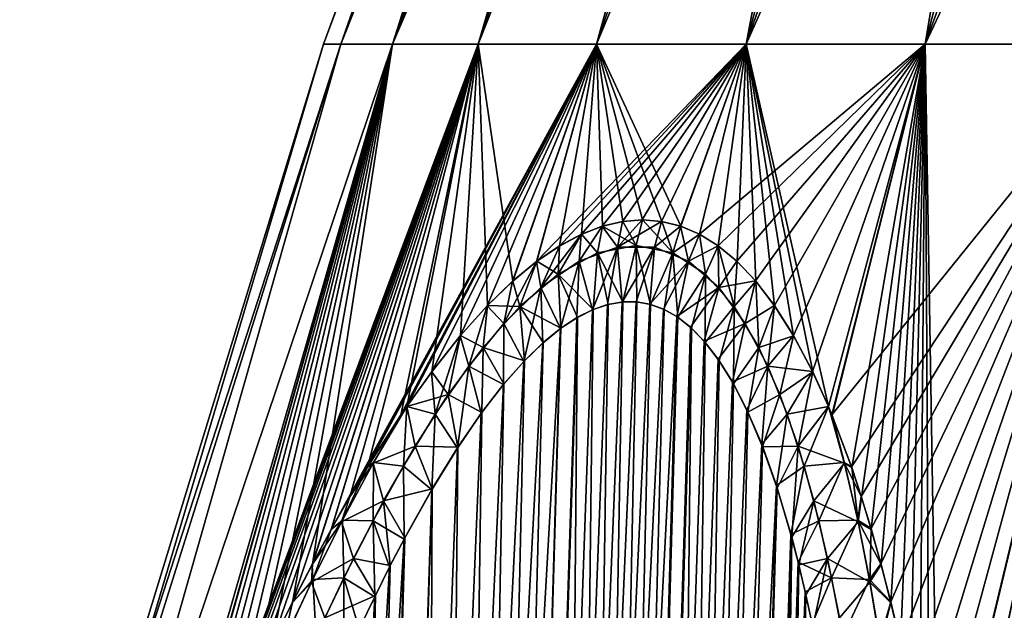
# Model space of a CAD drawing. Header units: metres. Extents: x -109 to 109, y -108 to 40.
# Tile 161 of 230: x 55.92 to 62.54, y -70.26 to -66.28. Entities that reach past the tile are written whole.
import ezdxf

# ---------------------------------------------------------------- set-up
doc = ezdxf.new("R2010")
doc.units = ezdxf.units.M
doc.layers.add('solid_K_24_42_17_000C74_XXXX', color=7, linetype='CONTINUOUS')

msp = doc.modelspace()

# ---------------------------------------------------------------- linework, layer by layer
at = {"layer": 'solid_K_24_42_17_000C74_XXXX'}
for points in [[(57.965958, -66.448959), (60.373718, -59.914131), (60.408245, -59.914131, -1.054707)], [(58.082493, -66.448959, -2.075155), (57.965958, -66.448959), (60.408245, -59.914131, -1.054707)], [(58.082493, -66.448959, 2.075155), (60.373718, -59.914131), (57.965958, -66.448959)], [(58.082493, -66.448959, -2.075155), (60.511681, -59.914131, -2.104898), (60.683578, -59.914131, -3.146076)], [(58.430645, -66.448959, -4.124213), (58.082493, -66.448959, -2.075155), (60.683578, -59.914131, -3.146076)], [(58.082493, -66.448959, -2.075155), (60.408245, -59.914131, -1.054707), (60.511681, -59.914131, -2.104898)], [(58.082493, -66.448959, 2.075155), (60.408245, -59.914131, 1.054707), (60.373718, -59.914131)], [(58.082493, -66.448959, 2.075155), (60.511681, -59.914131, 2.104898), (60.408245, -59.914131, 1.054707)], [(58.082493, -66.448959, 2.075155), (58.430645, -66.448959, 4.124213), (60.511681, -59.914131, 2.104898)], [(58.430645, -66.448959, -4.124213), (60.923206, -59.914131, -4.173782), (61.229534, -59.914131, -5.183615)], [(59.006023, -66.448959, -6.121407), (58.430645, -66.448959, -4.124213), (61.229534, -59.914131, -5.183615)], [(58.430645, -66.448959, -4.124213), (60.683578, -59.914131, -3.146076), (60.923206, -59.914131, -4.173782)], [(58.430645, -66.448959, 4.124213), (60.683578, -59.914131, 3.146076), (60.511681, -59.914131, 2.104898)], [(58.430645, -66.448959, 4.124213), (60.923206, -59.914131, 4.173782), (60.683578, -59.914131, 3.146076)], [(58.430645, -66.448959, 4.124213), (59.006023, -66.448959, 6.121407), (60.923206, -59.914131, 4.173782)], [(59.006023, -66.448959, -6.121407), (61.229534, -59.914131, -5.183615), (61.601254, -59.914131, -6.171251)], [(59.801403, -66.448959, -8.04162), (59.006023, -66.448959, -6.121407), (61.601254, -59.914131, -6.171251)], [(59.006023, -66.448959, 6.121407), (61.229534, -59.914131, 5.183615), (60.923206, -59.914131, 4.173782)], [(59.006023, -66.448959, 6.121407), (61.601254, -59.914131, 6.171251), (61.229534, -59.914131, 5.183615)], [(59.006023, -66.448959, 6.121407), (59.801403, -66.448959, 8.04162), (61.601254, -59.914131, 6.171251)], [(59.801403, -66.448959, -8.04162), (62.03677, -59.914131, -7.132461), (62.534222, -59.914131, -8.063128)], [(60.806778, -66.448959, -9.860705), (59.801403, -66.448959, -8.04162), (62.534222, -59.914131, -8.063128)], [(59.801403, -66.448959, -8.04162), (61.601254, -59.914131, -6.171251), (62.03677, -59.914131, -7.132461)], [(59.801403, -66.448959, 8.04162), (62.03677, -59.914131, 7.132461), (61.601254, -59.914131, 6.171251)], [(59.801403, -66.448959, 8.04162), (60.806778, -66.448959, 9.860705), (62.03677, -59.914131, 7.132461)], [(60.806778, -66.448959, -9.860705), (63.091476, -59.914131, -8.959269), (63.70615, -59.914131, -9.817044)], [(62.009502, -66.448959, -11.555787), (60.806778, -66.448959, -9.860705), (63.70615, -59.914131, -9.817044)], [(60.806778, -66.448959, -9.860705), (62.534222, -59.914131, -8.063128), (63.091476, -59.914131, -8.959269)], [(60.806778, -66.448959, 9.860705), (62.534222, -59.914131, 8.063128), (62.03677, -59.914131, 7.132461)], [(60.806778, -66.448959, 9.860705), (63.091476, -59.914131, 8.959269), (62.534222, -59.914131, 8.063128)], [(60.806778, -66.448959, 9.860705), (62.009502, -66.448959, 11.555787), (63.091476, -59.914131, 8.959269)], [(62.009502, -66.448959, -11.555787), (64.375603, -59.914131, -10.632781), (65.096977, -59.914131, -11.402987)], [(63.394451, -66.448959, -13.105548), (62.009502, -66.448959, -11.555787), (65.096977, -59.914131, -11.402987)], [(62.009502, -66.448959, -11.555787), (63.70615, -59.914131, -9.817044), (64.375603, -59.914131, -10.632781)], [(62.009502, -66.448959, 11.555787), (63.70615, -59.914131, 9.817043), (63.091476, -59.914131, 8.959269)], [(62.009502, -66.448959, 11.555787), (64.375603, -59.914131, 10.63278), (63.70615, -59.914131, 9.817043)], [(62.009502, -66.448959, 11.555787), (63.394451, -66.448959, 13.105548), (64.375603, -59.914131, 10.63278)], [(55.924019, -73.114449), (57.965958, -66.448959), (58.082493, -66.448959, -2.075155)], [(55.990025, -73.114449, 1.646793), (57.965958, -66.448959), (55.924019, -73.114449)], [(55.990025, -73.114449, -1.646804), (55.924019, -73.114449), (58.082493, -66.448959, -2.075155)], [(55.990025, -73.114449, 1.646793), (58.082493, -66.448959, 2.075155), (57.965958, -66.448959)], [(55.990025, -73.114449, -1.646804), (58.082493, -66.448959, -2.075155), (56.187626, -73.114449, -3.283042)], [(55.990025, -73.114449, 1.646793), (56.187622, -73.114449, 3.283021), (58.082493, -66.448959, 2.075155)], [(56.187622, -73.114449, 3.283021), (58.430645, -66.448959, 4.124213), (58.082493, -66.448959, 2.075155)], [(56.187622, -73.114449, 3.283021), (56.516689, -73.110054, 4.897783), (58.430645, -66.448959, 4.124213)], [(56.187626, -73.114449, -3.283042), (58.082493, -66.448959, -2.075155), (58.430645, -66.448959, -4.124213)], [(56.187626, -73.114449, -3.283042), (58.430645, -66.448959, -4.124213), (56.516701, -73.110039, -4.897819)], [(56.516689, -73.110054, 4.897783), (56.666771, -72.709572, 5.039483), (58.430645, -66.448959, 4.124213)], [(56.516701, -73.110039, -4.897819), (58.430645, -66.448959, -4.124213), (59.006023, -66.448959, -6.121407)], [(56.666645, -72.709908, -5.039378), (56.516701, -73.110039, -4.897819), (59.006023, -66.448959, -6.121407)], [(56.681713, -72.670471, -5.053819), (56.666645, -72.709908, -5.039378), (59.006023, -66.448959, -6.121407)], [(56.666771, -72.709572, 5.039483), (56.681862, -72.670067, 5.053951), (58.430645, -66.448959, 4.124213)], [(56.841686, -72.259903, -5.209162), (56.681713, -72.670471, -5.053819), (59.006023, -66.448959, -6.121407)], [(56.681862, -72.670067, 5.053951), (56.842018, -72.259071, 5.209487), (58.430645, -66.448959, 4.124213)], [(57.00806, -71.848579, -5.374452), (56.841686, -72.259903, -5.209162), (59.006023, -66.448959, -6.121407)], [(56.842018, -72.259071, 5.209487), (57.00856, -71.847389, 5.374977), (58.430645, -66.448959, 4.124213)], [(57.168591, -71.467766, -5.538603), (57.00806, -71.848579, -5.374452), (59.006023, -66.448959, -6.121407)], [(57.00856, -71.847389, 5.374977), (57.169277, -71.466194, 5.539351), (58.430645, -66.448959, 4.124213)], [(57.323734, -71.113853, -5.700696), (57.168591, -71.467766, -5.538603), (59.006023, -66.448959, -6.121407)], [(57.169277, -71.466194, 5.539351), (57.324623, -71.111877, 5.701662), (58.430645, -66.448959, 4.124213)], [(57.473167, -70.787209, -5.861162), (57.323734, -71.113853, -5.700696), (59.006023, -66.448959, -6.121407)], [(57.324623, -71.111877, 5.701662), (57.474281, -70.784798, 5.86234), (58.430645, -66.448959, 4.124213)], [(57.617306, -70.484543, -6.019067), (57.473167, -70.787209, -5.861162), (59.006023, -66.448959, -6.121407)], [(57.474281, -70.784798, 5.86234), (57.618668, -70.481697, 6.020535), (58.430645, -66.448959, 4.124213)], [(57.755894, -70.206039, -6.174729), (57.617306, -70.484543, -6.019067), (59.006023, -66.448959, -6.121407)], [(57.618668, -70.481697, 6.020535), (57.757549, -70.202774, 6.176596), (58.430645, -66.448959, 4.124213)], [(57.889366, -69.948921, -6.327638), (57.755894, -70.206039, -6.174729), (59.006023, -66.448959, -6.121407)], [(57.757549, -70.202774, 6.176596), (57.891266, -69.945351, 6.329847), (58.430645, -66.448959, 4.124213)], [(58.017601, -69.712852, -6.477889), (57.889366, -69.948921, -6.327638), (59.006023, -66.448959, -6.121407)], [(57.891266, -69.945351, 6.329847), (59.006023, -66.448959, 6.121407), (58.430645, -66.448959, 4.124213)], [(57.891266, -69.945351, 6.329847), (58.019657, -69.709175, 6.480347), (59.006023, -66.448959, 6.121407)], [(58.017601, -69.712852, -6.477889), (59.006023, -66.448959, -6.121407), (59.801403, -66.448959, -8.04162)], [(58.140957, -69.495827, -6.625354), (58.017601, -69.712852, -6.477889), (59.801403, -66.448959, -8.04162)], [(58.019657, -69.709175, 6.480347), (58.143105, -69.492165, 6.627972), (59.006023, -66.448959, 6.121407)], [(58.259598, -69.296562, -6.769926), (58.140957, -69.495827, -6.625354), (59.801403, -66.448959, -8.04162)], [(58.143105, -69.492165, 6.627972), (58.261753, -69.293015, 6.772564), (59.006023, -66.448959, 6.121407)], [(58.483559, -68.946724, -7.050751), (58.259598, -69.296562, -6.769926), (59.801403, -66.448959, -8.04162)], [(58.261753, -69.293015, 6.772564), (58.485626, -68.943642, 7.053375), (59.006023, -66.448959, 6.121407)], [(58.525906, -68.884621, -7.105107), (58.483559, -68.946724, -7.050751), (59.801403, -66.448959, -8.04162)], [(58.485626, -68.943642, 7.053375), (58.525925, -68.88459, 7.105136), (59.006023, -66.448959, 6.121407)], [(58.691399, -68.653961, -7.320964), (58.525906, -68.884621, -7.105107), (59.801403, -66.448959, -8.04162)], [(58.525925, -68.88459, 7.105136), (58.693325, -68.651443, 7.323545), (59.006023, -66.448959, 6.121407)], [(58.885109, -68.410118, -7.581627), (58.691399, -68.653961, -7.320964), (59.801403, -66.448959, -8.04162)], [(58.693325, -68.651443, 7.323545), (58.886856, -68.408005, 7.583977), (59.006023, -66.448959, 6.121407)], [(59.066414, -68.208534, -7.833729), (58.885109, -68.410118, -7.581627), (59.801403, -66.448959, -8.04162)], [(58.886856, -68.408005, 7.583977), (59.068123, -68.206703, 7.836102), (59.006023, -66.448959, 6.121407)], [(59.238647, -68.042122, 8.080894), (59.801403, -66.448959, 8.04162), (59.006023, -66.448959, 6.121407)], [(59.068123, -68.206703, 7.836102), (59.238647, -68.042122, 8.080894), (59.006023, -66.448959, 6.121407)], [(59.237118, -68.043365, -8.07857), (59.066414, -68.208534, -7.833729), (59.801403, -66.448959, -8.04162)], [(59.398445, -67.910706, -8.317242), (59.237118, -68.043365, -8.07857), (59.801403, -66.448959, -8.04162)], [(59.238647, -68.042122, 8.080894), (59.400063, -67.909401, 8.319601), (59.801403, -66.448959, 8.04162)], [(59.398445, -67.910706, -8.317242), (59.801403, -66.448959, -8.04162), (60.806778, -66.448959, -9.860705)], [(59.551975, -67.806503, -8.551108), (59.398445, -67.910706, -8.317242), (60.806778, -66.448959, -9.860705)], [(59.400063, -67.909401, 8.319601), (59.553413, -67.805527, 8.553253), (59.801403, -66.448959, 8.04162)], [(59.698715, -67.728058, -8.781064), (59.551975, -67.806503, -8.551108), (60.806778, -66.448959, -9.860705)], [(59.553413, -67.805527, 8.553253), (59.700096, -67.727608, 8.783394), (59.801403, -66.448959, 8.04162)], [(59.839722, -67.673645, -9.008571), (59.698715, -67.728058, -8.781064), (60.806778, -66.448959, -9.860705)], [(59.700096, -67.727608, 8.783394), (59.841175, -67.673203, 9.010957), (59.801403, -66.448959, 8.04162)], [(60.367794, -67.673393, 9.923106), (60.806778, -66.448959, 9.860705), (59.801403, -66.448959, 8.04162)], [(60.239964, -67.641403, 9.691884), (60.367794, -67.673393, 9.923106), (59.801403, -66.448959, 8.04162)], [(60.110126, -67.630768, 9.463729), (60.239964, -67.641403, 9.691884), (59.801403, -66.448959, 8.04162)], [(59.977528, -67.641159, 9.237231), (60.110126, -67.630768, 9.463729), (59.801403, -66.448959, 8.04162)], [(59.841175, -67.673203, 9.010957), (59.977528, -67.641159, 9.237231), (59.801403, -66.448959, 8.04162)], [(59.976116, -67.641533, -9.234947), (59.839722, -67.673645, -9.008571), (60.806778, -66.448959, -9.860705)], [(60.108837, -67.630669, -9.461436), (59.976116, -67.641533, -9.234947), (60.806778, -66.448959, -9.860705)], [(60.238659, -67.641106, -9.689509), (60.108837, -67.630669, -9.461436), (60.806778, -66.448959, -9.860705)], [(60.366451, -67.673134, -9.920764), (60.238659, -67.641106, -9.689509), (60.806778, -66.448959, -9.860705)], [(60.493038, -67.727234, -10.156638), (60.366451, -67.673134, -9.920764), (60.806778, -66.448959, -9.860705)], [(60.367794, -67.673393, 9.923106), (60.494247, -67.727982, 10.158998), (60.806778, -66.448959, 9.860705)], [(60.493038, -67.727234, -10.156638), (60.806778, -66.448959, -9.860705), (62.009502, -66.448959, -11.555787)], [(60.618855, -67.805161, -10.398543), (60.493038, -67.727234, -10.156638), (62.009502, -66.448959, -11.555787)], [(60.494247, -67.727982, 10.158998), (60.620159, -67.806282, 10.401196), (60.806778, -66.448959, 9.860705)], [(60.744541, -67.909119, -10.648268), (60.618855, -67.805161, -10.398543), (62.009502, -66.448959, -11.555787)], [(60.620159, -67.806282, 10.401196), (60.745949, -67.910233, 10.650997), (60.806778, -66.448959, 9.860705)], [(60.870598, -68.041489, -10.907301), (60.744541, -67.909119, -10.648268), (62.009502, -66.448959, -11.555787)], [(60.745949, -67.910233, 10.650997), (60.871956, -68.042984, 10.910088), (60.806778, -66.448959, 9.860705)], [(61.359707, -68.88456, 12.013386), (62.009502, -66.448959, 11.555787), (60.806778, -66.448959, 9.860705)], [(61.255199, -68.65332, 11.76142), (61.359707, -68.88456, 12.013386), (60.806778, -66.448959, 9.860705)], [(61.126373, -68.40947, 11.463381), (61.255199, -68.65332, 11.76142), (60.806778, -66.448959, 9.860705)], [(60.998631, -68.208076, 11.180308), (61.126373, -68.40947, 11.463381), (60.806778, -66.448959, 9.860705)], [(60.871956, -68.042984, 10.910088), (60.998631, -68.208076, 11.180308), (60.806778, -66.448959, 9.860705)], [(60.997326, -68.205963, -11.177339), (60.870598, -68.041489, -10.907301), (62.009502, -66.448959, -11.555787)], [(61.124939, -68.407257, -11.460275), (60.997326, -68.205963, -11.177339), (62.009502, -66.448959, -11.555787)], [(61.253822, -68.650345, -11.758092), (61.124939, -68.407257, -11.460275), (62.009502, -66.448959, -11.555787)], [(61.359825, -68.884781, -12.013647), (61.253822, -68.650345, -11.758092), (62.009502, -66.448959, -11.555787)], [(61.359707, -68.88456, 12.013386), (61.38533, -68.9459, 12.076503), (62.009502, -66.448959, 11.555787)], [(61.383873, -68.942444, -12.072943), (61.359825, -68.884781, -12.013647), (62.009502, -66.448959, -11.555787)], [(61.383873, -68.942444, -12.072943), (62.009502, -66.448959, -11.555787), (63.394451, -66.448959, -13.105548)], [(61.515106, -69.291458, -12.407077), (61.383873, -68.942444, -12.072943), (63.394451, -66.448959, -13.105548)], [(61.38533, -68.9459, 12.076503), (61.516541, -69.295601, 12.410821), (62.009502, -66.448959, 11.555787)], [(61.581017, -69.490265, -12.582), (61.515106, -69.291458, -12.407077), (63.394451, -66.448959, -13.105548)], [(61.516541, -69.295601, 12.410821), (61.582397, -69.49485, 12.585828), (62.009502, -66.448959, 11.555787)], [(61.647053, -69.706932, -12.762484), (61.581017, -69.490265, -12.582), (63.394451, -66.448959, -13.105548)], [(61.582397, -69.49485, 12.585828), (61.648457, -69.711807, 12.76641), (62.009502, -66.448959, 11.555787)], [(61.71307, -69.942665, -12.948607), (61.647053, -69.706932, -12.762484), (63.394451, -66.448959, -13.105548)], [(61.648457, -69.711807, 12.76641), (61.714508, -69.947823, 12.952635), (62.009502, -66.448959, 11.555787)], [(61.778816, -70.199402, -13.140635), (61.71307, -69.942665, -12.948607), (63.394451, -66.448959, -13.105548)], [(61.714508, -69.947823, 12.952635), (61.780231, -70.204979, 13.144756), (62.009502, -66.448959, 11.555787)], [(61.844418, -70.477486, -13.33849), (61.778816, -70.199402, -13.140635), (63.394451, -66.448959, -13.105548)], [(61.780231, -70.204979, 13.144756), (61.845783, -70.483574, 13.342704), (62.009502, -66.448959, 11.555787)], [(61.909161, -70.779747, -13.542258), (61.844418, -70.477486, -13.33849), (63.394451, -66.448959, -13.105548)], [(61.845783, -70.483574, 13.342704), (61.910492, -70.786354, 13.546579), (62.009502, -66.448959, 11.555787)], [(61.973457, -71.105988, -13.75188), (61.909161, -70.779747, -13.542258), (63.394451, -66.448959, -13.105548)], [(61.910492, -70.786354, 13.546579), (61.974766, -71.113121, 13.756316), (62.009502, -66.448959, 11.555787)], [(62.036324, -71.459541, -13.967299), (61.973457, -71.105988, -13.75188), (63.394451, -66.448959, -13.105548)], [(61.974766, -71.113121, 13.756316), (62.037601, -71.467148, 13.971808), (62.009502, -66.448959, 11.555787)], [(62.099533, -71.848061, 14.19299), (63.394451, -66.448959, 13.105548), (62.009502, -66.448959, 11.555787)], [(62.037601, -71.467148, 13.971808), (62.099533, -71.848061, 14.19299), (62.009502, -66.448959, 11.555787)], [(62.098289, -71.840042, -14.188449), (62.036324, -71.459541, -13.967299), (63.394451, -66.448959, -13.105548)], [(62.158333, -72.251091, -14.415257), (62.098289, -71.840042, -14.188449), (63.394451, -66.448959, -13.105548)], [(62.099533, -71.848061, 14.19299), (62.159523, -72.259468, 14.419793), (63.394451, -66.448959, 13.105548)], [(62.158333, -72.251091, -14.415257), (63.394451, -66.448959, -13.105548), (64.944214, -66.448959, -14.490499)], [(62.213547, -72.666008, -14.633927), (62.158333, -72.251091, -14.415257), (64.944214, -66.448959, -14.490499)], [(62.159523, -72.259468, 14.419793), (62.214104, -72.670258, 14.636132), (63.394451, -66.448959, 13.105548)], [(62.21909, -72.709915, -14.656498), (62.213547, -72.666008, -14.633927), (64.944214, -66.448959, -14.490499)], [(62.214104, -72.670258, 14.636132), (62.219067, -72.709602, 14.656353), (63.394451, -66.448959, 13.105548)], [(62.219067, -72.709602, 14.656353), (62.266727, -73.110054, 14.857155), (63.394451, -66.448959, 13.105548)], [(62.266762, -73.110641, -14.85741), (62.21909, -72.709915, -14.656498), (64.944214, -66.448959, -14.490499)], [(62.266727, -73.110054, 14.857155), (64.944214, -66.448959, 14.490499), (63.394451, -66.448959, 13.105548)], [(62.266727, -73.110054, 14.857155), (63.757851, -73.114449, 16.155762), (64.944214, -66.448959, 14.490499)], [(63.757992, -73.114449, -16.15587), (62.266762, -73.110641, -14.85741), (64.944214, -66.448959, -14.490499)], [(59.941994, -67.815125, -9.272186), (59.839722, -67.673645, -9.008571), (59.976116, -67.641533, -9.234947)], [(60.068371, -67.802956, 9.48684), (59.977528, -67.641159, 9.237231), (59.841175, -67.673203, 9.010957)], [(59.941994, -67.815125, -9.272186), (59.976116, -67.641533, -9.234947), (60.108837, -67.630669, -9.461436)], [(59.941994, -67.815125, -9.272186), (60.108837, -67.630669, -9.461436), (60.238659, -67.641106, -9.689509)], [(60.191151, -67.815041, -9.703723), (59.941994, -67.815125, -9.272186), (60.238659, -67.641106, -9.689509)], [(60.068371, -67.802956, 9.48684), (60.110126, -67.630768, 9.463729), (59.977528, -67.641159, 9.237231)], [(60.068371, -67.802956, 9.48684), (60.313671, -67.852966, 9.92913), (60.110126, -67.630768, 9.463729)], [(60.313671, -67.852966, 9.92913), (60.239964, -67.641403, 9.691884), (60.110126, -67.630768, 9.463729)], [(60.191151, -67.815041, -9.703723), (60.238659, -67.641106, -9.689509), (60.366451, -67.673134, -9.920764)], [(60.313671, -67.852966, 9.92913), (60.367794, -67.673393, 9.923106), (60.239964, -67.641403, 9.691884)], [(59.683933, -67.909462, -8.858004), (59.698715, -67.728058, -8.781064), (59.839722, -67.673645, -9.008571)], [(59.941994, -67.815125, -9.272186), (59.683933, -67.909462, -8.858004), (59.839722, -67.673645, -9.008571)], [(59.808041, -67.853027, 9.053361), (59.841175, -67.673203, 9.010957), (59.700096, -67.727608, 8.783394)], [(59.808041, -67.853027, 9.053361), (60.068371, -67.802956, 9.48684), (59.841175, -67.673203, 9.010957)], [(60.420841, -67.909508, -10.134377), (60.191151, -67.815041, -9.703723), (60.366451, -67.673134, -9.920764)], [(60.313671, -67.852966, 9.92913), (60.494247, -67.727982, 10.158998), (60.367794, -67.673393, 9.923106)], [(60.420841, -67.909508, -10.134377), (60.366451, -67.673134, -9.920764), (60.493038, -67.727234, -10.156638)], [(59.427418, -68.085983, -8.474726), (59.551975, -67.806503, -8.551108), (59.698715, -67.728058, -8.781064)], [(59.683933, -67.909462, -8.858004), (59.427418, -68.085983, -8.474726), (59.698715, -67.728058, -8.781064)], [(59.544315, -67.995895, 8.646108), (59.700096, -67.727608, 8.783394), (59.553413, -67.805527, 8.553253)], [(59.544315, -67.995895, 8.646108), (59.808041, -67.853027, 9.053361), (59.700096, -67.727608, 8.783394)], [(60.313671, -67.852966, 9.92913), (60.534409, -67.99604, 10.361036), (60.494247, -67.727982, 10.158998)], [(60.420841, -67.909508, -10.134377), (60.493038, -67.727234, -10.156638), (60.618855, -67.805161, -10.398543)], [(60.534409, -67.99604, 10.361036), (60.620159, -67.806282, 10.401196), (60.494247, -67.727982, 10.158998)], [(59.427418, -68.085983, -8.474726), (59.398445, -67.910706, -8.317242), (59.551975, -67.806503, -8.551108)], [(59.544315, -67.995895, 8.646108), (59.553413, -67.805527, 8.553253), (59.400063, -67.909401, 8.319601)], [(59.941994, -67.815125, -9.272186), (59.775253, -68.235245, -9.095149), (59.683933, -67.909462, -8.858004)], [(59.941994, -67.815125, -9.272186), (59.8759, -68.200775, -9.258747), (59.775253, -68.235245, -9.095149)], [(59.808041, -67.853027, 9.053361), (59.977303, -68.182953, 9.428843), (60.068371, -67.802956, 9.48684)], [(59.941994, -67.815125, -9.272186), (59.972939, -68.183395, -9.421414), (59.8759, -68.200775, -9.258747)], [(60.191151, -67.815041, -9.703723), (59.972939, -68.183395, -9.421414), (59.941994, -67.815125, -9.272186)], [(60.191151, -67.815041, -9.703723), (60.067219, -68.182434, -9.584431), (59.972939, -68.183395, -9.421414)], [(60.068371, -67.802956, 9.48684), (59.977303, -68.182953, 9.428843), (60.071815, -68.182907, 9.592518)], [(60.191151, -67.815041, -9.703723), (60.159668, -68.198059, -9.749405), (60.067219, -68.182434, -9.584431)], [(60.068371, -67.802956, 9.48684), (60.071815, -68.182907, 9.592518), (60.164543, -68.199303, 9.758244)], [(60.068371, -67.802956, 9.48684), (60.164543, -68.199303, 9.758244), (60.313671, -67.852966, 9.92913)], [(60.420841, -67.909508, -10.134377), (60.159668, -68.198059, -9.749405), (60.191151, -67.815041, -9.703723)], [(60.624413, -68.085991, -10.547983), (60.420841, -67.909508, -10.134377), (60.618855, -67.805161, -10.398543)], [(60.534409, -67.99604, 10.361036), (60.726849, -68.214348, 10.769567), (60.620159, -67.806282, 10.401196)], [(60.624413, -68.085991, -10.547983), (60.618855, -67.805161, -10.398543), (60.744541, -67.909119, -10.648268)], [(60.726849, -68.214348, 10.769567), (60.745949, -67.910233, 10.650997), (60.620159, -67.806282, 10.401196)], [(59.544315, -67.995895, 8.646108), (59.779293, -68.233627, 9.101623), (59.808041, -67.853027, 9.053361)], [(59.808041, -67.853027, 9.053361), (59.779293, -68.233627, 9.101623), (59.880146, -68.199623, 9.265756)], [(59.808041, -67.853027, 9.053361), (59.880146, -68.199623, 9.265756), (59.977303, -68.182953, 9.428843)], [(60.313671, -67.852966, 9.92913), (60.164543, -68.199303, 9.758244), (60.256203, -68.233002, 9.927474)], [(60.313671, -67.852966, 9.92913), (60.256203, -68.233002, 9.927474), (60.347668, -68.285316, 10.102127)], [(60.313671, -67.852966, 9.92913), (60.347668, -68.285316, 10.102127), (60.534409, -67.99604, 10.361036)], [(59.179363, -68.326424, -8.12764), (59.237118, -68.043365, -8.07857), (59.398445, -67.910706, -8.317242)], [(59.427418, -68.085983, -8.474726), (59.179363, -68.326424, -8.12764), (59.398445, -67.910706, -8.317242)], [(59.286747, -68.214333, 8.275224), (59.400063, -67.909401, 8.319601), (59.238647, -68.042122, 8.080894)], [(59.286747, -68.214333, 8.275224), (59.544315, -67.995895, 8.646108), (59.400063, -67.909401, 8.319601)], [(59.683933, -67.909462, -8.858004), (59.558601, -68.361893, -8.75919), (59.427418, -68.085983, -8.474726)], [(59.683933, -67.909462, -8.858004), (59.669933, -68.288254, -8.929189), (59.558601, -68.361893, -8.75919)], [(59.683933, -67.909462, -8.858004), (59.775253, -68.235245, -9.095149), (59.669933, -68.288254, -8.929189)], [(60.420841, -67.909508, -10.134377), (60.251144, -68.230705, -9.917995), (60.159668, -68.198059, -9.749405)], [(60.420841, -67.909508, -10.134377), (60.342232, -68.281586, -10.091574), (60.251144, -68.230705, -9.917995)], [(60.624413, -68.085991, -10.547983), (60.342232, -68.281586, -10.091574), (60.420841, -67.909508, -10.134377)], [(60.624413, -68.085991, -10.547983), (60.744541, -67.909119, -10.648268), (60.870598, -68.041489, -10.907301)], [(60.726849, -68.214348, 10.769567), (60.871956, -68.042984, 10.910088), (60.745949, -67.910233, 10.650997)], [(59.286747, -68.214333, 8.275224), (59.56216, -68.359207, 8.764535), (59.544315, -67.995895, 8.646108)], [(59.544315, -67.995895, 8.646108), (59.56216, -68.359207, 8.764535), (59.673637, -68.286156, 8.934942)], [(59.544315, -67.995895, 8.646108), (59.673637, -68.286156, 8.934942), (59.779293, -68.233627, 9.101623)], [(60.534409, -67.99604, 10.361036), (60.347668, -68.285316, 10.102127), (60.439571, -68.358177, 10.283924)], [(60.534409, -67.99604, 10.361036), (60.439571, -68.358177, 10.283924), (60.532379, -68.454361, 10.4745)], [(60.534409, -67.99604, 10.361036), (60.532379, -68.454361, 10.4745), (60.726849, -68.214348, 10.769567)], [(59.179363, -68.326424, -8.12764), (59.066414, -68.208534, -7.833729), (59.237118, -68.043365, -8.07857)], [(59.286747, -68.214333, 8.275224), (59.238647, -68.042122, 8.080894), (59.068123, -68.206703, 7.836102)], [(59.427418, -68.085983, -8.474726), (59.31274, -68.582916, -8.401826), (59.179363, -68.326424, -8.12764)], [(59.427418, -68.085983, -8.474726), (59.439957, -68.4589, -8.583767), (59.31274, -68.582916, -8.401826)], [(59.427418, -68.085983, -8.474726), (59.558601, -68.361893, -8.75919), (59.439957, -68.4589, -8.583767)], [(60.624413, -68.085991, -10.547983), (60.43362, -68.352768, -10.271947), (60.342232, -68.281586, -10.091574)], [(60.624413, -68.085991, -10.547983), (60.52602, -68.447075, -10.461211), (60.43362, -68.352768, -10.271947)], [(60.801033, -68.326477, -10.936467), (60.52602, -68.447075, -10.461211), (60.624413, -68.085991, -10.547983)], [(60.801033, -68.326477, -10.936467), (60.624413, -68.085991, -10.547983), (60.870598, -68.041489, -10.907301)], [(60.726849, -68.214348, 10.769567), (60.892269, -68.489517, 11.150104), (60.871956, -68.042984, 10.910088)], [(60.801033, -68.326477, -10.936467), (60.870598, -68.041489, -10.907301), (60.997326, -68.205963, -11.177339)], [(60.892269, -68.489517, 11.150104), (60.998631, -68.208076, 11.180308), (60.871956, -68.042984, 10.910088)], [(58.552349, -102.814323, -9.416268), (60.067219, -68.182434, -9.584431), (60.159668, -68.198059, -9.749405)], [(58.552349, -102.814323, -9.416268), (59.972939, -68.183395, -9.421414), (60.067219, -68.182434, -9.584431)], [(58.552349, -102.814323, -9.416268), (59.8759, -68.200775, -9.258747), (59.972939, -68.183395, -9.421414)], [(58.552349, -102.814323, -9.416268), (60.159668, -68.198059, -9.749405), (60.251144, -68.230705, -9.917995)], [(58.552349, -102.814323, -9.416268), (59.775253, -68.235245, -9.095149), (59.8759, -68.200775, -9.258747)], [(58.552349, -102.814323, -9.416268), (60.251144, -68.230705, -9.917995), (60.342232, -68.281586, -10.091574)], [(58.552349, -102.814323, -9.416268), (59.669933, -68.288254, -8.929189), (59.775253, -68.235245, -9.095149)], [(58.942486, -68.614548, -7.815445), (58.885109, -68.410118, -7.581627), (59.066414, -68.208534, -7.833729)], [(59.039909, -68.489326, 7.941661), (59.068123, -68.206703, 7.836102), (58.886856, -68.408005, 7.583977)], [(59.179363, -68.326424, -8.12764), (58.942486, -68.614548, -7.815445), (59.066414, -68.208534, -7.833729)], [(59.039909, -68.489326, 7.941661), (59.286747, -68.214333, 8.275224), (59.068123, -68.206703, 7.836102)], [(59.039909, -68.489326, 7.941661), (59.316227, -68.579308, 8.406735), (59.286747, -68.214333, 8.275224)], [(59.286747, -68.214333, 8.275224), (59.316227, -68.579308, 8.406735), (59.443542, -68.455696, 8.588984)], [(59.286747, -68.214333, 8.275224), (59.443542, -68.455696, 8.588984), (59.56216, -68.359207, 8.764535)], [(59.370968, -102.814362, 10.834067), (60.071815, -68.182907, 9.592518), (59.977303, -68.182953, 9.428843)], [(59.370968, -102.814362, 10.834067), (60.164543, -68.199303, 9.758244), (60.071815, -68.182907, 9.592518)], [(59.370968, -102.814362, 10.834067), (59.977303, -68.182953, 9.428843), (59.880146, -68.199623, 9.265756)], [(59.370968, -102.814362, 10.834067), (60.256203, -68.233002, 9.927474), (60.164543, -68.199303, 9.758244)], [(59.370968, -102.814362, 10.834067), (59.880146, -68.199623, 9.265756), (59.779293, -68.233627, 9.101623)], [(59.370968, -102.814362, 10.834067), (60.347668, -68.285316, 10.102127), (60.256203, -68.233002, 9.927474)], [(59.370968, -102.814362, 10.834067), (59.779293, -68.233627, 9.101623), (59.673637, -68.286156, 8.934942)], [(60.726849, -68.214348, 10.769567), (60.532379, -68.454361, 10.4745), (60.626514, -68.577591, 10.675697)], [(60.726849, -68.214348, 10.769567), (60.626514, -68.577591, 10.675697), (60.722336, -68.732353, 10.889529)], [(60.726849, -68.214348, 10.769567), (60.722336, -68.732353, 10.889529), (60.892269, -68.489517, 11.150104)], [(60.952923, -68.614571, -11.297629), (60.801033, -68.326477, -10.936467), (60.997326, -68.205963, -11.177339)], [(60.892269, -68.489517, 11.150104), (61.126373, -68.40947, 11.463381), (60.998631, -68.208076, 11.180308)], [(60.952923, -68.614571, -11.297629), (60.997326, -68.205963, -11.177339), (61.124939, -68.407257, -11.460275)], [(59.370846, -102.814377, -10.833833), (58.552349, -102.814323, -9.416268), (60.342232, -68.281586, -10.091574)], [(58.552349, -102.814323, -9.416268), (59.558601, -68.361893, -8.75919), (59.669933, -68.288254, -8.929189)], [(58.552563, -102.814339, 9.416606), (59.673637, -68.286156, 8.934942), (59.56216, -68.359207, 8.764535)], [(58.552563, -102.814339, 9.416606), (59.370968, -102.814362, 10.834067), (59.673637, -68.286156, 8.934942)], [(59.370846, -102.814377, -10.833833), (60.342232, -68.281586, -10.091574), (60.43362, -68.352768, -10.271947)], [(59.370968, -102.814362, 10.834067), (60.439571, -68.358177, 10.283924), (60.347668, -68.285316, 10.102127)], [(57.609997, -102.673729, -8.073124), (59.439957, -68.4589, -8.583767), (59.558601, -68.361893, -8.75919)], [(58.552349, -102.814323, -9.416268), (57.609997, -102.673729, -8.073124), (59.558601, -68.361893, -8.75919)], [(58.552563, -102.814339, 9.416606), (59.56216, -68.359207, 8.764535), (59.443542, -68.455696, 8.588984)], [(59.179363, -68.326424, -8.12764), (59.175407, -68.738571, -8.212093), (58.942486, -68.614548, -7.815445)], [(59.179363, -68.326424, -8.12764), (59.31274, -68.582916, -8.401826), (59.175407, -68.738571, -8.212093)], [(59.370846, -102.814377, -10.833833), (60.43362, -68.352768, -10.271947), (60.52602, -68.447075, -10.461211)], [(59.370968, -102.814362, 10.834067), (60.063206, -102.673813, 12.322021), (60.439571, -68.358177, 10.283924)], [(60.063206, -102.673813, 12.322021), (60.532379, -68.454361, 10.4745), (60.439571, -68.358177, 10.283924)], [(60.801033, -68.326477, -10.936467), (60.619923, -68.568077, -10.661335), (60.52602, -68.447075, -10.461211)], [(60.801033, -68.326477, -10.936467), (60.715496, -68.720192, -10.873936), (60.619923, -68.568077, -10.661335)], [(60.952923, -68.614571, -11.297629), (60.715496, -68.720192, -10.873936), (60.801033, -68.326477, -10.936467)], [(58.717361, -68.937248, -7.534436), (58.691399, -68.653961, -7.320964), (58.885109, -68.410118, -7.581627)], [(58.805317, -68.805656, 7.642478), (58.886856, -68.408005, 7.583977), (58.693325, -68.651443, 7.323545)], [(58.942486, -68.614548, -7.815445), (58.717361, -68.937248, -7.534436), (58.885109, -68.410118, -7.581627)], [(58.805317, -68.805656, 7.642478), (59.039909, -68.489326, 7.941661), (58.886856, -68.408005, 7.583977)], [(60.892269, -68.489517, 11.150104), (61.034081, -68.805702, 11.502836), (61.126373, -68.40947, 11.463381)], [(60.952923, -68.614571, -11.297629), (61.124939, -68.407257, -11.460275), (61.253822, -68.650345, -11.758092)], [(61.034081, -68.805702, 11.502836), (61.255199, -68.65332, 11.76142), (61.126373, -68.40947, 11.463381)], [(57.609997, -102.673729, -8.073124), (59.31274, -68.582916, -8.401826), (59.439957, -68.4589, -8.583767)], [(58.552563, -102.814339, 9.416606), (59.443542, -68.455696, 8.588984), (59.316227, -68.579308, 8.406735)], [(58.805317, -68.805656, 7.642478), (59.030617, -68.925507, 8.019044), (59.039909, -68.489326, 7.941661)], [(59.039909, -68.489326, 7.941661), (59.030617, -68.925507, 8.019044), (59.178944, -68.734261, 8.216894)], [(59.039909, -68.489326, 7.941661), (59.178944, -68.734261, 8.216894), (59.316227, -68.579308, 8.406735)], [(59.370846, -102.814377, -10.833833), (60.52602, -68.447075, -10.461211), (60.619923, -68.568077, -10.661335)], [(60.063206, -102.673813, 12.322021), (60.626514, -68.577591, 10.675697), (60.532379, -68.454361, 10.4745)], [(60.892269, -68.489517, 11.150104), (60.722336, -68.732353, 10.889529), (60.819626, -68.923363, 11.11704)], [(60.892269, -68.489517, 11.150104), (60.819626, -68.923363, 11.11704), (61.034081, -68.805702, 11.502836)], [(59.370846, -102.814377, -10.833833), (60.619923, -68.568077, -10.661335), (60.715496, -68.720192, -10.873936)], [(57.609997, -102.673729, -8.073124), (59.175407, -68.738571, -8.212093), (59.31274, -68.582916, -8.401826)], [(58.552563, -102.814339, 9.416606), (59.316227, -68.579308, 8.406735), (59.178944, -68.734261, 8.216894)], [(58.942486, -68.614548, -7.815445), (58.866123, -69.164909, -7.807856), (58.717361, -68.937248, -7.534436)], [(58.942486, -68.614548, -7.815445), (59.026726, -68.93087, -8.013956), (58.866123, -69.164909, -7.807856)], [(58.942486, -68.614548, -7.815445), (59.175407, -68.738571, -8.212093), (59.026726, -68.93087, -8.013956)], [(60.063206, -102.673813, 12.322021), (60.722336, -68.732353, 10.889529), (60.626514, -68.577591, 10.675697)], [(60.952923, -68.614571, -11.297629), (60.812881, -68.908989, -11.100912), (60.715496, -68.720192, -10.873936)], [(60.952923, -68.614571, -11.297629), (60.911579, -69.139877, -11.342996), (60.812881, -68.908989, -11.100912)], [(61.083744, -68.937271, -11.633141), (60.911579, -69.139877, -11.342996), (60.952923, -68.614571, -11.297629)], [(61.083744, -68.937271, -11.633141), (60.952923, -68.614571, -11.297629), (61.253822, -68.650345, -11.758092)], [(58.717361, -68.937248, -7.534436), (58.525906, -68.884621, -7.105107), (58.691399, -68.653961, -7.320964)], [(58.805317, -68.805656, 7.642478), (58.693325, -68.651443, 7.323545), (58.525925, -68.88459, 7.105136)], [(61.034081, -68.805702, 11.502836), (61.156143, -69.152168, 11.83054), (61.255199, -68.65332, 11.76142)], [(61.083744, -68.937271, -11.633141), (61.253822, -68.650345, -11.758092), (61.359825, -68.884781, -12.013647)], [(61.156143, -69.152168, 11.83054), (61.359707, -68.88456, 12.013386), (61.255199, -68.65332, 11.76142)], [(57.609997, -102.673729, -8.073124), (59.026726, -68.93087, -8.013956), (59.175407, -68.738571, -8.212093)], [(58.552563, -102.814339, 9.416606), (59.178944, -68.734261, 8.216894), (59.030617, -68.925507, 8.019044)], [(59.370846, -102.814377, -10.833833), (60.715496, -68.720192, -10.873936), (60.812881, -68.908989, -11.100912)], [(60.063206, -102.673813, 12.322021), (60.819626, -68.923363, 11.11704), (60.722336, -68.732353, 10.889529)], [(58.582539, -69.151978, 7.372863), (58.805317, -68.805656, 7.642478), (58.525925, -68.88459, 7.105136)], [(58.582539, -69.151978, 7.372863), (58.870304, -69.158524, 7.813122), (58.805317, -68.805656, 7.642478)], [(58.805317, -68.805656, 7.642478), (58.870304, -69.158524, 7.813122), (59.030617, -68.925507, 8.019044)], [(61.034081, -68.805702, 11.502836), (60.819626, -68.923363, 11.11704), (60.917809, -69.15596, 11.358719)], [(61.034081, -68.805702, 11.502836), (60.917809, -69.15596, 11.358719), (61.156143, -69.152168, 11.83054)], [(58.300179, -69.266609, 6.850437), (58.525925, -68.88459, 7.105136), (58.485626, -68.943642, 7.053375)], [(58.582539, -69.151978, 7.372863), (58.525925, -68.88459, 7.105136), (58.300179, -69.266609, 6.850437)], [(58.303246, -69.261078, -6.853801), (58.483559, -68.946724, -7.050751), (58.525906, -68.884621, -7.105107)], [(58.503235, -69.285782, -7.280132), (58.303246, -69.261078, -6.853801), (58.525906, -68.884621, -7.105107)], [(58.717361, -68.937248, -7.534436), (58.503235, -69.285782, -7.280132), (58.525906, -68.884621, -7.105107)], [(61.196899, -69.285812, -11.945704), (61.083744, -68.937271, -11.633141), (61.359825, -68.884781, -12.013647)], [(61.156143, -69.152168, 11.83054), (61.467453, -69.266586, 12.336329), (61.359707, -68.88456, 12.013386)], [(61.196899, -69.285812, -11.945704), (61.359825, -68.884781, -12.013647), (61.466061, -69.261147, -12.331964)], [(61.467453, -69.266586, 12.336329), (61.38533, -68.9459, 12.076503), (61.359707, -68.88456, 12.013386)], [(61.466061, -69.261147, -12.331964), (61.359825, -68.884781, -12.013647), (61.383873, -68.942444, -12.072943)], [(57.609997, -102.673729, -8.073124), (58.866123, -69.164909, -7.807856), (59.026726, -68.93087, -8.013956)], [(58.303246, -69.261078, -6.853801), (58.259598, -69.296562, -6.769926), (58.483559, -68.946724, -7.050751)], [(58.300179, -69.266609, 6.850437), (58.485626, -68.943642, 7.053375), (58.261753, -69.293015, 6.772564)], [(58.717361, -68.937248, -7.534436), (58.693363, -69.445343, -7.594706), (58.503235, -69.285782, -7.280132)], [(58.552563, -102.814339, 9.416606), (59.030617, -68.925507, 8.019044), (58.870304, -69.158524, 7.813122)], [(58.717361, -68.937248, -7.534436), (58.866123, -69.164909, -7.807856), (58.693363, -69.445343, -7.594706)], [(59.370846, -102.814377, -10.833833), (60.812881, -68.908989, -11.100912), (60.911579, -69.139877, -11.342996)], [(60.063206, -102.673813, 12.322021), (60.917809, -69.15596, 11.358719), (60.819626, -68.923363, 11.11704)], [(61.083744, -68.937271, -11.633141), (61.01049, -69.417603, -11.599579), (60.911579, -69.139877, -11.342996)], [(61.196899, -69.285812, -11.945704), (61.01049, -69.417603, -11.599579), (61.083744, -68.937271, -11.633141)], [(61.466061, -69.261147, -12.331964), (61.383873, -68.942444, -12.072943), (61.515106, -69.291458, -12.407077)], [(61.467453, -69.266586, 12.336329), (61.516541, -69.295601, 12.410821), (61.38533, -68.9459, 12.076503)], [(58.370609, -69.520828, 7.128465), (58.582539, -69.151978, 7.372863), (58.300179, -69.266609, 6.850437)], [(58.370609, -69.520828, 7.128465), (58.697613, -69.43808, 7.599846), (58.582539, -69.151978, 7.372863)], [(58.552563, -102.814339, 9.416606), (58.870304, -69.158524, 7.813122), (58.697613, -69.43808, 7.599846)], [(58.582539, -69.151978, 7.372863), (58.697613, -69.43808, 7.599846), (58.870304, -69.158524, 7.813122)], [(59.370846, -102.814377, -10.833833), (60.911579, -69.139877, -11.342996), (61.01049, -69.417603, -11.599579)], [(60.063206, -102.673813, 12.322021), (61.016094, -69.434822, 11.614571), (60.917809, -69.15596, 11.358719)], [(61.156143, -69.152168, 11.83054), (60.917809, -69.15596, 11.358719), (61.016094, -69.434822, 11.614571)], [(61.156143, -69.152168, 11.83054), (61.016094, -69.434822, 11.614571), (61.11356, -69.764816, 11.884315)], [(61.156143, -69.152168, 11.83054), (61.11356, -69.764816, 11.884315), (61.261856, -69.520912, 12.136289)], [(61.156143, -69.152168, 11.83054), (61.261856, -69.520912, 12.136289), (61.467453, -69.266586, 12.336329)], [(57.609997, -102.673729, -8.073124), (58.693363, -69.445343, -7.594706), (58.866123, -69.164909, -7.807856)], [(58.087696, -69.660896, 6.621603), (58.300179, -69.266609, 6.850437), (58.143105, -69.492165, 6.627972)], [(58.370609, -69.520828, 7.128465), (58.300179, -69.266609, 6.850437), (58.087696, -69.660896, 6.621603)], [(58.093662, -69.649467, -6.627923), (58.259598, -69.296562, -6.769926), (58.303246, -69.261078, -6.853801)], [(58.299103, -69.653618, -7.048515), (58.093662, -69.649467, -6.627923), (58.303246, -69.261078, -6.853801)], [(58.300179, -69.266609, 6.850437), (58.261753, -69.293015, 6.772564), (58.143105, -69.492165, 6.627972)], [(58.503235, -69.285782, -7.280132), (58.299103, -69.653618, -7.048515), (58.303246, -69.261078, -6.853801)], [(58.503235, -69.285782, -7.280132), (58.508217, -69.776871, -7.375411), (58.299103, -69.653618, -7.048515)], [(58.503235, -69.285782, -7.280132), (58.693363, -69.445343, -7.594706), (58.508217, -69.776871, -7.375411)], [(61.196899, -69.285812, -11.945704), (61.108562, -69.746445, -11.870049), (61.01049, -69.417603, -11.599579)], [(61.295433, -69.653625, -12.238313), (61.108562, -69.746445, -11.870049), (61.196899, -69.285812, -11.945704)], [(61.295433, -69.653625, -12.238313), (61.196899, -69.285812, -11.945704), (61.466061, -69.261147, -12.331964)], [(61.261856, -69.520912, 12.136289), (61.559334, -69.660973, 12.634686), (61.467453, -69.266586, 12.336329)], [(61.295433, -69.653625, -12.238313), (61.466061, -69.261147, -12.331964), (61.556923, -69.649437, -12.626452)], [(61.466061, -69.261147, -12.331964), (61.515106, -69.291458, -12.407077), (61.581017, -69.490265, -12.582)], [(61.556923, -69.649437, -12.626452), (61.466061, -69.261147, -12.331964), (61.581017, -69.490265, -12.582)], [(61.559334, -69.660973, 12.634686), (61.516541, -69.295601, 12.410821), (61.467453, -69.266586, 12.336329)], [(61.559334, -69.660973, 12.634686), (61.582397, -69.49485, 12.585828), (61.516541, -69.295601, 12.410821)], [(58.093662, -69.649467, -6.627923), (58.140957, -69.495827, -6.625354), (58.259598, -69.296562, -6.769926)], [(60.063168, -102.673828, -12.321931), (59.370846, -102.814377, -10.833833), (61.01049, -69.417603, -11.599579)], [(60.063168, -102.673828, -12.321931), (61.01049, -69.417603, -11.599579), (61.108562, -69.746445, -11.870049)], [(57.609997, -102.673729, -8.073124), (58.508217, -69.776871, -7.375411), (58.693363, -69.445343, -7.594706)], [(57.610184, -102.673767, 8.073364), (58.697613, -69.43808, 7.599846), (58.512489, -69.768867, 7.380369)], [(57.610184, -102.673767, 8.073364), (58.552563, -102.814339, 9.416606), (58.697613, -69.43808, 7.599846)], [(58.087696, -69.660896, 6.621603), (58.143105, -69.492165, 6.627972), (58.019657, -69.709175, 6.480347)], [(58.370609, -69.520828, 7.128465), (58.512489, -69.768867, 7.380369), (58.697613, -69.43808, 7.599846)], [(60.063206, -102.673813, 12.322021), (61.11356, -69.764816, 11.884315), (61.016094, -69.434822, 11.614571)], [(61.556923, -69.649437, -12.626452), (61.581017, -69.490265, -12.582), (61.647053, -69.706932, -12.762484)], [(58.093662, -69.649467, -6.627923), (58.017601, -69.712852, -6.477889), (58.140957, -69.495827, -6.625354)], [(58.168346, -69.90667, 6.905313), (58.370609, -69.520828, 7.128465), (58.087696, -69.660896, 6.621603)], [(58.168346, -69.90667, 6.905313), (58.415218, -69.954926, 7.268615), (58.370609, -69.520828, 7.128465)], [(58.370609, -69.520828, 7.128465), (58.415218, -69.954926, 7.268615), (58.512489, -69.768867, 7.380369)], [(61.261856, -69.520912, 12.136289), (61.11356, -69.764816, 11.884315), (61.161701, -69.950478, 12.024308)], [(61.261856, -69.520912, 12.136289), (61.161701, -69.950478, 12.024308), (61.353939, -69.906853, 12.422971)], [(61.261856, -69.520912, 12.136289), (61.353939, -69.906853, 12.422971), (61.559334, -69.660973, 12.634686)], [(61.559334, -69.660973, 12.634686), (61.648457, -69.711807, 12.76641), (61.582397, -69.49485, 12.585828)], [(57.885323, -70.066605, 6.412699), (58.087696, -69.660896, 6.621603), (57.891266, -69.945351, 6.329847)], [(58.168346, -69.90667, 6.905313), (58.087696, -69.660896, 6.621603), (57.885323, -70.066605, 6.412699)], [(58.087696, -69.660896, 6.621603), (58.019657, -69.709175, 6.480347), (57.891266, -69.945351, 6.329847)], [(57.893871, -70.048904, -6.421369), (58.017601, -69.712852, -6.477889), (58.093662, -69.649467, -6.627923)], [(58.103912, -70.03656, -6.836257), (57.893871, -70.048904, -6.421369), (58.093662, -69.649467, -6.627923)], [(58.299103, -69.653618, -7.048515), (58.103912, -70.03656, -6.836257), (58.093662, -69.649467, -6.627923)], [(58.299103, -69.653618, -7.048515), (58.310474, -70.164375, -7.150897), (58.103912, -70.03656, -6.836257)], [(58.299103, -69.653618, -7.048515), (58.508217, -69.776871, -7.375411), (58.410931, -69.963287, -7.26374)], [(58.299103, -69.653618, -7.048515), (58.410931, -69.963287, -7.26374), (58.310474, -70.164375, -7.150897)], [(61.295433, -69.653625, -12.238313), (61.15699, -69.931534, -12.010394), (61.108562, -69.746445, -11.870049)], [(61.381657, -70.036545, -12.513478), (61.15699, -69.931534, -12.010394), (61.295433, -69.653625, -12.238313)], [(61.381657, -70.036545, -12.513478), (61.295433, -69.653625, -12.238313), (61.556923, -69.649437, -12.626452)], [(61.353939, -69.906853, 12.422971), (61.639088, -70.066628, 12.914435), (61.559334, -69.660973, 12.634686)], [(61.381657, -70.036545, -12.513478), (61.556923, -69.649437, -12.626452), (61.635883, -70.048912, -12.902709)], [(61.556923, -69.649437, -12.626452), (61.647053, -69.706932, -12.762484), (61.71307, -69.942665, -12.948607)], [(61.635883, -70.048912, -12.902709), (61.556923, -69.649437, -12.626452), (61.71307, -69.942665, -12.948607)], [(61.639088, -70.066628, 12.914435), (61.648457, -69.711807, 12.76641), (61.559334, -69.660973, 12.634686)], [(57.893871, -70.048904, -6.421369), (57.889366, -69.948921, -6.327638), (58.017601, -69.712852, -6.477889)], [(60.063168, -102.673828, -12.321931), (61.108562, -69.746445, -11.870049), (61.15699, -69.931534, -12.010394)], [(61.639088, -70.066628, 12.914435), (61.714508, -69.947823, 12.952635), (61.648457, -69.711807, 12.76641)], [(56.544468, -102.389442, -6.809396), (58.410931, -69.963287, -7.26374), (58.508217, -69.776871, -7.375411)], [(57.609997, -102.673729, -8.073124), (56.544468, -102.389442, -6.809396), (58.508217, -69.776871, -7.375411)], [(57.610184, -102.673767, 8.073364), (58.512489, -69.768867, 7.380369), (58.415218, -69.954926, 7.268615)], [(60.063206, -102.673813, 12.322021), (60.625034, -102.389511, 13.877009), (61.11356, -69.764816, 11.884315)], [(60.625034, -102.389511, 13.877009), (61.161701, -69.950478, 12.024308), (61.11356, -69.764816, 11.884315)], [(57.610184, -102.673767, 8.073364), (58.415218, -69.954926, 7.268615), (58.314766, -70.155647, 7.15567)], [(57.893871, -70.048904, -6.421369), (57.755894, -70.206039, -6.174729), (57.889366, -69.948921, -6.327638)], [(57.885323, -70.066605, 6.412699), (57.891266, -69.945351, 6.329847), (57.757549, -70.202774, 6.176596)], [(57.974728, -70.305901, 6.700363), (58.168346, -69.90667, 6.905313), (57.885323, -70.066605, 6.412699)], [(57.974728, -70.305901, 6.700363), (58.314766, -70.155647, 7.15567), (58.168346, -69.90667, 6.905313)], [(58.168346, -69.90667, 6.905313), (58.314766, -70.155647, 7.15567), (58.415218, -69.954926, 7.268615)], [(60.063168, -102.673828, -12.321931), (61.15699, -69.931534, -12.010394), (61.204868, -70.131424, -12.154116)], [(60.625034, -102.389511, 13.877009), (61.209286, -70.150772, 12.167647), (61.161701, -69.950478, 12.024308)], [(61.381657, -70.036545, -12.513478), (61.204868, -70.131424, -12.154116), (61.15699, -69.931534, -12.010394)], [(61.353939, -69.906853, 12.422971), (61.161701, -69.950478, 12.024308), (61.209286, -70.150772, 12.167647)], [(61.353939, -69.906853, 12.422971), (61.209286, -70.150772, 12.167647), (61.256233, -70.366104, 12.314347)], [(61.353939, -69.906853, 12.422971), (61.256233, -70.366104, 12.314347), (61.434639, -70.30603, 12.693144)], [(61.353939, -69.906853, 12.422971), (61.434639, -70.30603, 12.693144), (61.639088, -70.066628, 12.914435)], [(61.635883, -70.048912, -12.902709), (61.71307, -69.942665, -12.948607), (61.778816, -70.199402, -13.140635)], [(61.639088, -70.066628, 12.914435), (61.780231, -70.204979, 13.144756), (61.714508, -69.947823, 12.952635)], [(56.544468, -102.389442, -6.809396), (58.310474, -70.164375, -7.150897), (58.410931, -69.963287, -7.26374)], [(57.691788, -70.481331, 6.220651), (57.885323, -70.066605, 6.412699), (57.757549, -70.202774, 6.176596)], [(57.974728, -70.305901, 6.700363), (57.885323, -70.066605, 6.412699), (57.691788, -70.481331, 6.220651)], [(57.70274, -70.457214, -6.231353), (57.755894, -70.206039, -6.174729), (57.893871, -70.048904, -6.421369)], [(57.916672, -70.431267, -6.640523), (57.70274, -70.457214, -6.231353), (57.893871, -70.048904, -6.421369)], [(58.103912, -70.03656, -6.836257), (57.916672, -70.431267, -6.640523), (57.893871, -70.048904, -6.421369)], [(58.103912, -70.03656, -6.836257), (58.099876, -70.613136, -6.92203), (57.916672, -70.431267, -6.640523)], [(58.103912, -70.03656, -6.836257), (58.206802, -70.380531, -7.036944), (58.099876, -70.613136, -6.92203)], [(58.103912, -70.03656, -6.836257), (58.310474, -70.164375, -7.150897), (58.206802, -70.380531, -7.036944)], [(61.381657, -70.036545, -12.513478), (61.252106, -70.346443, -12.301223), (61.204868, -70.131424, -12.154116)], [(61.457546, -70.431259, -12.773499), (61.252106, -70.346443, -12.301223), (61.381657, -70.036545, -12.513478)], [(61.457546, -70.431259, -12.773499), (61.381657, -70.036545, -12.513478), (61.635883, -70.048912, -12.902709)], [(61.434639, -70.30603, 12.693144), (61.708607, -70.481392, 13.17802), (61.639088, -70.066628, 12.914435)], [(61.457546, -70.431259, -12.773499), (61.635883, -70.048912, -12.902709), (61.704906, -70.457176, -13.163282)], [(61.704906, -70.457176, -13.163282), (61.635883, -70.048912, -12.902709), (61.778816, -70.199402, -13.140635)], [(61.708607, -70.481392, 13.17802), (61.780231, -70.204979, 13.144756), (61.639088, -70.066628, 12.914435)], [(57.610184, -102.673767, 8.073364), (58.314766, -70.155647, 7.15567), (58.21109, -70.371414, 7.041606)], [(57.974728, -70.305901, 6.700363), (58.21109, -70.371414, 7.041606), (58.314766, -70.155647, 7.15567)], [(60.063168, -102.673828, -12.321931), (61.204868, -70.131424, -12.154116), (61.252106, -70.346443, -12.301223)], [(60.625034, -102.389511, 13.877009), (61.256233, -70.366104, 12.314347), (61.209286, -70.150772, 12.167647)], [(56.544468, -102.389442, -6.809396), (58.206802, -70.380531, -7.036944), (58.310474, -70.164375, -7.150897)], [(57.70274, -70.457214, -6.231353), (57.617306, -70.484543, -6.019067), (57.755894, -70.206039, -6.174729)], [(57.691788, -70.481331, 6.220651), (57.757549, -70.202774, 6.176596), (57.618668, -70.481697, 6.020535)], [(61.704906, -70.457176, -13.163282), (61.778816, -70.199402, -13.140635), (61.844418, -70.477486, -13.33849)], [(61.708607, -70.481392, 13.17802), (61.845783, -70.483574, 13.342704), (61.780231, -70.204979, 13.144756)]]:
    msp.add_3dface(points, dxfattribs=at)

doc.saveas('drawing.dxf')
